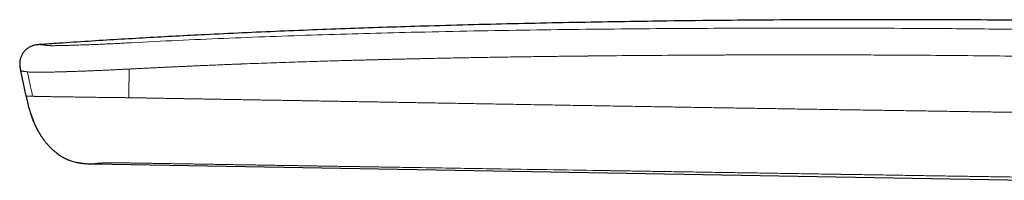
# Model space of a CAD drawing. Header units: millimetres. Extents: x 8 to 831, y 12 to 489.
# Tile 3 of 88: x 56 to 116, y 479 to 489. Entities that reach past the tile are written whole.
import ezdxf

# ---------------------------------------------------------------- set-up
doc = ezdxf.new("R2010")
doc.units = ezdxf.units.MM

msp = doc.modelspace()

# ---------------------------------------------------------------- linework, layer by layer
at = {"color": 7, "linetype": 'Continuous', "lineweight": 30}
for p, q in [((57.69, 487.29), (57.664, 487.288)), ((57.694, 487.29), (57.69, 487.29)), ((56.84, 484.187), (56.513, 485.704)), ((56.84, 484.187), (56.886, 483.977)), ((56.886, 483.976), (56.886, 483.976)), ((57.231, 484.181), (57.228, 484.181)), ((57.574, 482.067), (57.642, 481.951)), ((57.576, 482.063), (57.576, 482.062)), ((60.875, 480.121), (117.59, 479.131))]:
    msp.add_line(p, q, dxfattribs=at)
at = {"color": 252, "linetype": 'Continuous', "lineweight": 0}
for p, q in [((60.361, 480.141), (60.379, 480.139)), ((60.875, 480.121), (60.877, 480.121))]:
    msp.add_line(p, q, dxfattribs=at)
at = {"color": 7, "linetype": 'Continuous', "lineweight": 30}
for points, knots in [([(165.34, 487.136), (164.425, 487.189), (162.375, 487.307), (159.187, 487.475), (155.777, 487.645), (152.362, 487.803), (148.965, 487.948), (145.584, 488.081), (142.222, 488.202), (138.859, 488.311), (135.619, 488.406), (132.503, 488.487), (129.511, 488.556), (126.52, 488.616), (123.529, 488.667), (120.536, 488.708), (117.543, 488.741), (114.548, 488.765), (111.413, 488.78), (108.138, 488.785), (104.721, 488.779), (101.304, 488.762), (97.885, 488.732), (94.711, 488.693), (91.78, 488.648), (89.093, 488.599), (86.407, 488.542), (83.72, 488.477), (81.183, 488.407), (78.796, 488.334), (76.557, 488.259), (74.319, 488.176), (72.08, 488.086), (69.84, 487.988), (67.761, 487.888), (65.841, 487.79), (64.08, 487.693), (62.319, 487.591), (60.559, 487.483), (59.016, 487.383), (58.06, 487.315), (57.69, 487.289)], [0, 0, 0, 0, 0.0255134, 0.0571979, 0.0889013, 0.12063, 0.1523893, 0.1836141, 0.2148584, 0.2460992, 0.2773131, 0.3051406, 0.3329202, 0.3606794, 0.3884507, 0.4162391, 0.4440378, 0.4718401, 0.4996436, 0.5313537, 0.563071, 0.5947978, 0.6265352, 0.6582807, 0.6832271, 0.708175, 0.7331232, 0.7580705, 0.7830175, 0.8038079, 0.8246007, 0.8453975, 0.8661995, 0.8870084, 0.9078257, 0.9241893, 0.94056, 0.9569378, 0.973313, 0.9896702, 1, 1, 1, 1]), ([(57.655, 487.287), (57.628, 487.285), (57.563, 487.281), (57.459, 487.269), (57.344, 487.248), (57.232, 487.218), (57.13, 487.179), (57.037, 487.133), (56.954, 487.082), (56.876, 487.024), (56.804, 486.96), (56.737, 486.89), (56.676, 486.814), (56.622, 486.734), (56.575, 486.649), (56.535, 486.561), (56.503, 486.47), (56.479, 486.376), (56.461, 486.274), (56.453, 486.164), (56.456, 486.048), (56.469, 485.932), (56.489, 485.818), (56.505, 485.742), (56.513, 485.704)], [0, 0, 0, 0, 0.035461, 0.086235, 0.137017, 0.187791, 0.238514, 0.280797, 0.323102, 0.365413, 0.407718, 0.450027, 0.492339, 0.534651, 0.576958, 0.619262, 0.661569, 0.703874, 0.746164, 0.796901, 0.847675, 0.898432, 0.949199, 1, 1, 1, 1]), ([(57.7, 487.289), (57.691, 487.289), (57.674, 487.289), (57.662, 487.288), (57.655, 487.288)], [0, 0, 0, 0, 0.499319, 1, 1, 1, 1]), ([(57.694, 487.29), (57.693, 487.29), (57.682, 487.289), (57.672, 487.289), (57.664, 487.288)], [0, 0, 0, 0, 0.091933, 1, 1, 1, 1]), ([(57.69, 487.29), (57.691, 487.29), (57.691, 487.29), (57.699, 487.289), (57.7, 487.289)], [0, 0, 0, 0, 0.84283, 1, 1, 1, 1]), ([(56.886, 483.977), (56.886, 483.976), (56.887, 483.974), (56.888, 483.97), (56.889, 483.965), (56.891, 483.959), (56.893, 483.953), (56.895, 483.946), (56.896, 483.939), (56.898, 483.932), (56.9, 483.925), (56.901, 483.919), (56.903, 483.913), (56.904, 483.907), (56.905, 483.904), (56.906, 483.9), (56.907, 483.894), (56.908, 483.887), (56.91, 483.879), (56.912, 483.869), (56.915, 483.858), (56.917, 483.846), (56.92, 483.831), (56.924, 483.815), (56.927, 483.798), (56.931, 483.779), (56.936, 483.759), (56.939, 483.746), (56.941, 483.739)], [0, 0, 0, 0, 0.090795, 0.171998, 0.243662, 0.305841, 0.358596, 0.395424, 0.425852, 0.450026, 0.464227, 0.475329, 0.48387, 0.487531, 0.49105, 0.49467, 0.498617, 0.508118, 0.520446, 0.535985, 0.562007, 0.594288, 0.632933, 0.687778, 0.751902, 0.825318, 0.908022, 1, 1, 1, 1]), ([(56.941, 483.74), (56.946, 483.718), (56.971, 483.611), (57.021, 483.42), (57.096, 483.167), (57.18, 482.918), (57.271, 482.685), (57.339, 482.525), (57.377, 482.448), (57.382, 482.438)], [0, 0, 0, 0, 0.04885, 0.239688, 0.430543, 0.621372, 0.81217, 0.975732, 1, 1, 1, 1]), ([(57.099, 483.163), (57.099, 483.162), (57.1, 483.161), (57.102, 483.156), (57.104, 483.151), (57.108, 483.144), (57.111, 483.136), (57.115, 483.128), (57.118, 483.119), (57.122, 483.11), (57.126, 483.099), (57.131, 483.088), (57.135, 483.077), (57.139, 483.067), (57.142, 483.057), (57.145, 483.047), (57.148, 483.04), (57.15, 483.034), (57.152, 483.028), (57.155, 483.02), (57.159, 483.009), (57.164, 482.996), (57.168, 482.984), (57.173, 482.971), (57.178, 482.959), (57.183, 482.947), (57.188, 482.935), (57.193, 482.922), (57.199, 482.907), (57.206, 482.89), (57.212, 482.875), (57.216, 482.862), (57.22, 482.853), (57.223, 482.844), (57.228, 482.832), (57.233, 482.816), (57.24, 482.798), (57.246, 482.781), (57.251, 482.765), (57.256, 482.75), (57.262, 482.734), (57.267, 482.718), (57.273, 482.702), (57.279, 482.685), (57.284, 482.669), (57.292, 482.649), (57.301, 482.624), (57.314, 482.593), (57.328, 482.559), (57.342, 482.526), (57.357, 482.493), (57.37, 482.464), (57.384, 482.433), (57.4, 482.401), (57.415, 482.367), (57.432, 482.333), (57.45, 482.298), (57.468, 482.263), (57.485, 482.229), (57.501, 482.198), (57.517, 482.169), (57.531, 482.143), (57.544, 482.119), (57.556, 482.098), (57.567, 482.078), (57.573, 482.067), (57.576, 482.062)], [0, 0, 0, 0, 0.049837, 0.095711, 0.137603, 0.175491, 0.209352, 0.234482, 0.256796, 0.276298, 0.292998, 0.306932, 0.318173, 0.324933, 0.330401, 0.334839, 0.336821, 0.338745, 0.340719, 0.342892, 0.348243, 0.355352, 0.364447, 0.373232, 0.383397, 0.394967, 0.407752, 0.419432, 0.43164, 0.441367, 0.448991, 0.452259, 0.455347, 0.458436, 0.461707, 0.469347, 0.479102, 0.491354, 0.503714, 0.518024, 0.534313, 0.552597, 0.572881, 0.595163, 0.619437, 0.643963, 0.679607, 0.711853, 0.740885, 0.766921, 0.784821, 0.801308, 0.816564, 0.830813, 0.844322, 0.857398, 0.870378, 0.883403, 0.895901, 0.908211, 0.920787, 0.934052, 0.948362, 0.963996, 0.981159, 1, 1, 1, 1]), ([(57.099, 483.163), (57.103, 483.152), (57.109, 483.132), (57.117, 483.109), (57.122, 483.097), (57.122, 483.095)], [0, 0, 0, 0, 0.470536, 0.912757, 1, 1, 1, 1]), ([(57.641, 481.951), (57.644, 481.946), (57.65, 481.936), (57.661, 481.918), (57.674, 481.898), (57.688, 481.875), (57.704, 481.85), (57.721, 481.823), (57.74, 481.794), (57.763, 481.759), (57.791, 481.718), (57.824, 481.671), (57.858, 481.623), (57.892, 481.575), (57.928, 481.528), (57.967, 481.478), (58.009, 481.425), (58.054, 481.369), (58.101, 481.314), (58.15, 481.257), (58.199, 481.204), (58.246, 481.154), (58.293, 481.106), (58.341, 481.058), (58.391, 481.01), (58.444, 480.961), (58.479, 480.93), (58.497, 480.914)], [0, 0, 0, 0, 0.0323033, 0.0625896, 0.0911224, 0.1182226, 0.1442712, 0.1697037, 0.1949954, 0.220637, 0.2561751, 0.2939855, 0.3324175, 0.3709702, 0.4096447, 0.4484423, 0.4951639, 0.5420682, 0.5892439, 0.6377532, 0.6885744, 0.7332313, 0.7803828, 0.8303621, 0.8834608, 0.9399328, 1, 1, 1, 1]), ([(58.444, 480.961), (58.446, 480.959), (58.454, 480.952), (58.466, 480.942), (58.481, 480.928), (58.492, 480.919), (58.497, 480.914)], [0, 0, 0, 0, 0.095432, 0.347919, 0.649356, 1, 1, 1, 1]), ([(58.496, 480.916), (58.498, 480.913), (58.549, 480.866), (58.645, 480.791), (58.782, 480.689), (58.913, 480.601), (59.049, 480.52), (59.188, 480.447), (59.337, 480.378), (59.495, 480.316), (59.663, 480.261), (59.777, 480.233), (59.834, 480.219)], [0, 0, 0, 0, 0.006819, 0.136081, 0.239544, 0.343005, 0.446418, 0.549766, 0.653067, 0.768769, 0.884534, 1, 1, 1, 1]), ([(59.834, 480.219), (59.836, 480.218), (59.841, 480.217), (59.85, 480.215), (59.861, 480.213), (59.874, 480.21), (59.888, 480.207), (59.904, 480.204), (59.921, 480.201), (59.939, 480.198), (59.958, 480.195), (59.978, 480.191), (59.999, 480.188), (60.02, 480.184), (60.043, 480.181), (60.064, 480.177), (60.084, 480.174), (60.1, 480.172), (60.117, 480.169), (60.133, 480.167), (60.147, 480.165), (60.162, 480.163), (60.18, 480.161), (60.199, 480.159), (60.216, 480.156), (60.234, 480.154), (60.25, 480.152), (60.266, 480.15), (60.282, 480.149), (60.297, 480.147), (60.311, 480.145), (60.325, 480.144), (60.339, 480.143), (60.352, 480.141), (60.366, 480.14), (60.375, 480.139), (60.379, 480.139)], [0, 0, 0, 0, 0.0592527, 0.1147907, 0.1665493, 0.2144751, 0.2585262, 0.2986721, 0.3348948, 0.3671909, 0.3955758, 0.4200923, 0.4408269, 0.4579442, 0.4717612, 0.4829056, 0.4894382, 0.4957248, 0.5017685, 0.5103735, 0.5144898, 0.5187043, 0.5283471, 0.5407608, 0.5566337, 0.5763008, 0.5999407, 0.6276573, 0.6595145, 0.695552, 0.7357931, 0.7802478, 0.8289146, 0.8817807, 0.9388215, 1, 1, 1, 1]), ([(60.379, 480.139), (60.429, 480.136), (60.519, 480.13), (60.609, 480.127), (60.649, 480.126)], [0, 0, 0, 0, 0.553596, 1, 1, 1, 1]), ([(60.649, 480.126), (60.652, 480.126), (60.658, 480.126), (60.668, 480.125), (60.679, 480.125), (60.691, 480.125), (60.704, 480.125), (60.717, 480.124), (60.729, 480.124), (60.74, 480.124), (60.752, 480.124), (60.763, 480.123), (60.774, 480.123), (60.783, 480.123), (60.791, 480.123), (60.802, 480.123), (60.82, 480.122), (60.847, 480.122), (60.867, 480.122), (60.879, 480.121)], [0, 0, 0, 0, 0.149762, 0.285314, 0.406602, 0.513606, 0.60635, 0.68492, 0.734661, 0.776685, 0.811261, 0.838895, 0.86061, 0.869895, 0.878619, 0.891407, 0.915826, 0.952024, 1, 1, 1, 1])]:
    msp.add_open_spline(points, degree=3, knots=knots, dxfattribs=at)
at = {"color": 252, "linetype": 'Continuous', "lineweight": 0}
for points, knots in [([(63.167, 487.399), (64.089, 487.446), (65.937, 487.54), (68.716, 487.662), (71.51, 487.772), (74.317, 487.869), (77.136, 487.953), (80.136, 488.03), (83.316, 488.098), (86.677, 488.156), (90.048, 488.202), (93.449, 488.236), (96.877, 488.26), (100.332, 488.275), (103.791, 488.28), (107.253, 488.274), (110.317, 488.26), (112.982, 488.24), (115.248, 488.218), (117.512, 488.191), (119.774, 488.159), (122.034, 488.121), (123.54, 488.092), (124.293, 488.077)], [0, 0, 0, 0, 0.045321, 0.090874, 0.136646, 0.182622, 0.228785, 0.275119, 0.329925, 0.384921, 0.440081, 0.495378, 0.551796, 0.608303, 0.66487, 0.72147, 0.778077, 0.815132, 0.852169, 0.889183, 0.926163, 0.963103, 1, 1, 1, 1]), ([(57.7, 487.289), (57.704, 487.288), (57.714, 487.287), (57.744, 487.283), (57.783, 487.277), (57.83, 487.271), (57.88, 487.264), (57.939, 487.256), (58.007, 487.248), (58.055, 487.24), (58.079, 487.237)], [0, 0, 0, 0, 0.119274, 0.265898, 0.412552, 0.529914, 0.64732, 0.764752, 0.882263, 1, 1, 1, 1]), ([(58.079, 487.237), (58.086, 487.236), (58.101, 487.234), (58.127, 487.231), (58.159, 487.228), (58.197, 487.226), (58.244, 487.224), (58.299, 487.222), (58.364, 487.221), (58.437, 487.221), (58.518, 487.222), (58.61, 487.222), (58.715, 487.224), (58.831, 487.226), (58.954, 487.228), (59.084, 487.231), (59.22, 487.235), (59.36, 487.239), (59.504, 487.243), (59.653, 487.247), (59.821, 487.252), (60.007, 487.259), (60.214, 487.266), (60.427, 487.273), (60.631, 487.281), (60.823, 487.288), (61.002, 487.295), (61.185, 487.302), (61.372, 487.31), (61.564, 487.319), (61.76, 487.328), (61.958, 487.337), (62.159, 487.347), (62.361, 487.357), (62.562, 487.367), (62.763, 487.378), (62.965, 487.388), (63.1, 487.395), (63.167, 487.399)], [0, 0, 0, 0, 0.024869, 0.049722, 0.074554, 0.099376, 0.124197, 0.149043, 0.17392, 0.19881, 0.223693, 0.248577, 0.276461, 0.304367, 0.332287, 0.360209, 0.388143, 0.4156, 0.443085, 0.470594, 0.498123, 0.53318, 0.568253, 0.603339, 0.638432, 0.666001, 0.693561, 0.721114, 0.748673, 0.776747, 0.804841, 0.832953, 0.861078, 0.88921, 0.91686, 0.944546, 0.972264, 1, 1, 1, 1]), ([(63.191, 485.826), (63.209, 485.827), (63.25, 485.829), (63.318, 485.832), (63.399, 485.837), (63.492, 485.841), (63.598, 485.847), (63.717, 485.853), (63.846, 485.859), (63.985, 485.866), (64.135, 485.874), (64.296, 485.882), (64.469, 485.89), (64.653, 485.899), (64.847, 485.908), (65.051, 485.918), (65.266, 485.928), (65.508, 485.94), (65.778, 485.952), (66.077, 485.966), (66.393, 485.98), (66.724, 485.995), (67.071, 486.011), (67.414, 486.025), (67.749, 486.04), (68.077, 486.053), (68.416, 486.067), (68.752, 486.081), (69.083, 486.094), (69.322, 486.104), (69.471, 486.11), (69.528, 486.112), (69.577, 486.114), (69.626, 486.116), (69.675, 486.118), (69.724, 486.119), (69.985, 486.129), (70.455, 486.147), (71.158, 486.173), (71.878, 486.198), (72.612, 486.224), (73.33, 486.247), (74.005, 486.269), (74.637, 486.288), (75.207, 486.305), (75.648, 486.318), (75.925, 486.326), (76.035, 486.329), (76.076, 486.33), (76.089, 486.33), (76.101, 486.331), (76.114, 486.331), (76.127, 486.331), (76.161, 486.332), (76.22, 486.334), (76.309, 486.337), (76.411, 486.339), (76.526, 486.343), (76.652, 486.346), (76.789, 486.35), (76.934, 486.354), (77.088, 486.358), (77.253, 486.362), (77.43, 486.367), (77.631, 486.372), (77.858, 486.378), (78.113, 486.384), (78.383, 486.391), (78.67, 486.398), (78.971, 486.406), (79.285, 486.413), (79.613, 486.421), (79.956, 486.429), (80.317, 486.437), (80.696, 486.445), (81.093, 486.454), (81.506, 486.462), (81.935, 486.471), (82.38, 486.48), (82.84, 486.489), (83.316, 486.497), (83.808, 486.506), (84.316, 486.515), (84.839, 486.524), (85.378, 486.533), (85.932, 486.542), (86.503, 486.55), (87.042, 486.558), (87.548, 486.565), (88.019, 486.571), (88.499, 486.577), (88.968, 486.583), (89.426, 486.589), (89.853, 486.593), (90.193, 486.597), (90.393, 486.599), (90.467, 486.6), (90.491, 486.6), (90.514, 486.601), (90.537, 486.601), (90.56, 486.601), (91.489, 486.611), (93.32, 486.628), (95.592, 486.644), (97.148, 486.653), (97.816, 486.657), (98.057, 486.658), (98.123, 486.658), (98.19, 486.659), (98.256, 486.659), (98.319, 486.659), (98.371, 486.659), (98.459, 486.66), (98.591, 486.66), (98.778, 486.661), (98.979, 486.662), (99.193, 486.663), (99.42, 486.664), (99.67, 486.665), (99.941, 486.665), (100.236, 486.666), (100.547, 486.667), (100.874, 486.668), (101.217, 486.668), (101.576, 486.669), (101.94, 486.669), (102.308, 486.67), (102.68, 486.67), (103.065, 486.67), (103.464, 486.67), (103.876, 486.67), (104.278, 486.67), (104.668, 486.669), (105.045, 486.669), (105.432, 486.668), (105.827, 486.667), (106.108, 486.666), (106.272, 486.666), (106.317, 486.666), (106.363, 486.666), (106.409, 486.666), (106.455, 486.666), (106.498, 486.665), (106.663, 486.665), (107.365, 486.663), (108.905, 486.656), (111.16, 486.643), (113.712, 486.621), (116.267, 486.593), (118.824, 486.558), (121.384, 486.516), (123.092, 486.482), (123.946, 486.466)], [0, 0, 0, 0, 0.000915, 0.002038, 0.003369, 0.004907, 0.006653, 0.008606, 0.010766, 0.013044, 0.015514, 0.018176, 0.02103, 0.024076, 0.027254, 0.030617, 0.034164, 0.037896, 0.042578, 0.047522, 0.052725, 0.058189, 0.063912, 0.069894, 0.075118, 0.080525, 0.086114, 0.091884, 0.097113, 0.102481, 0.103693, 0.104502, 0.10531, 0.106117, 0.106924, 0.107729, 0.108533, 0.119842, 0.130944, 0.143307, 0.155403, 0.167233, 0.178798, 0.188757, 0.198512, 0.206928, 0.210581, 0.212179, 0.212388, 0.212597, 0.212805, 0.213014, 0.213222, 0.21343, 0.214693, 0.216162, 0.217839, 0.219722, 0.221811, 0.224107, 0.226461, 0.228998, 0.231719, 0.234622, 0.237709, 0.241645, 0.245844, 0.250304, 0.255026, 0.260009, 0.265157, 0.270556, 0.276207, 0.282108, 0.288388, 0.294929, 0.30173, 0.308791, 0.316112, 0.323692, 0.33153, 0.339628, 0.347984, 0.356597, 0.365469, 0.374598, 0.383984, 0.393626, 0.401226, 0.408978, 0.416881, 0.424936, 0.43215, 0.439482, 0.446031, 0.448941, 0.449323, 0.449706, 0.450089, 0.450472, 0.450856, 0.45124, 0.496299, 0.541262, 0.563389, 0.57312, 0.574212, 0.575304, 0.576396, 0.577487, 0.578579, 0.579487, 0.580062, 0.582917, 0.585996, 0.589297, 0.592821, 0.596568, 0.600537, 0.605121, 0.60997, 0.615084, 0.620462, 0.626105, 0.632013, 0.638185, 0.644075, 0.650187, 0.656522, 0.663079, 0.669858, 0.676859, 0.682911, 0.689121, 0.695487, 0.70201, 0.708592, 0.709341, 0.710091, 0.710843, 0.711597, 0.712353, 0.713111, 0.713743, 0.720469, 0.747765, 0.78973, 0.831708, 0.873713, 0.915755, 0.957847, 1, 1, 1, 1]), ([(56.513, 485.704), (56.514, 485.704), (56.515, 485.704), (56.528, 485.702), (56.547, 485.699), (56.575, 485.695), (56.611, 485.69), (56.656, 485.684), (56.709, 485.677), (56.77, 485.669), (56.836, 485.66), (56.887, 485.652), (56.913, 485.649)], [0, 0, 0, 0, 0.100043, 0.200107, 0.300175, 0.400233, 0.500267, 0.600264, 0.700212, 0.80013, 0.900069, 1, 1, 1, 1]), ([(56.913, 485.649), (56.929, 485.646), (56.947, 485.644), (56.971, 485.641), (56.978, 485.64), (56.985, 485.639), (56.992, 485.638), (57, 485.638), (57.008, 485.637), (57.019, 485.636), (57.035, 485.634), (57.058, 485.633), (57.087, 485.631), (57.123, 485.629), (57.159, 485.628), (57.191, 485.628), (57.214, 485.627), (57.237, 485.627), (57.26, 485.626), (57.285, 485.626), (57.31, 485.626), (57.357, 485.625), (57.431, 485.625), (57.533, 485.625), (57.609, 485.626), (57.652, 485.626), (57.664, 485.626), (57.675, 485.626), (57.687, 485.626), (57.699, 485.627), (57.712, 485.627), (57.736, 485.627), (57.777, 485.627), (57.839, 485.628), (57.913, 485.629), (58.001, 485.63), (58.103, 485.632), (58.214, 485.634), (58.332, 485.636), (58.456, 485.638), (58.592, 485.641), (58.735, 485.645), (58.885, 485.648), (59.032, 485.652), (59.14, 485.655), (59.202, 485.657), (59.222, 485.658), (59.242, 485.658), (59.262, 485.659), (59.283, 485.66), (59.385, 485.663), (59.571, 485.668), (59.85, 485.678), (60.139, 485.688), (60.436, 485.699), (60.741, 485.711), (61.039, 485.724), (61.327, 485.736), (61.605, 485.749), (61.886, 485.762), (62.17, 485.775), (62.456, 485.789), (62.743, 485.804), (62.935, 485.813), (63.031, 485.818)], [0, 0, 0, 0, 0.042291, 0.047011, 0.051726, 0.056436, 0.061141, 0.06584, 0.070535, 0.075224, 0.085135, 0.096846, 0.110358, 0.125674, 0.142797, 0.151834, 0.159291, 0.166746, 0.174198, 0.181647, 0.189092, 0.196534, 0.222554, 0.248546, 0.271404, 0.27397, 0.276535, 0.2791, 0.281666, 0.284231, 0.286797, 0.289362, 0.299692, 0.312125, 0.326661, 0.343303, 0.362053, 0.38291, 0.402057, 0.422689, 0.444799, 0.468379, 0.490335, 0.513416, 0.534654, 0.5375, 0.54036, 0.543236, 0.546126, 0.549031, 0.551951, 0.589509, 0.627019, 0.664504, 0.701973, 0.739408, 0.776789, 0.808777, 0.840716, 0.872603, 0.904445, 0.936283, 0.968141, 1, 1, 1, 1]), ([(56.913, 485.649), (56.92, 485.619), (56.933, 485.556), (56.955, 485.456), (56.979, 485.347), (57.005, 485.228), (57.033, 485.099), (57.062, 484.963), (57.093, 484.821), (57.125, 484.673), (57.159, 484.517), (57.194, 484.352), (57.219, 484.239), (57.231, 484.181)], [0, 0, 0, 0, 0.061324, 0.129237, 0.203739, 0.284831, 0.372514, 0.466787, 0.561709, 0.662492, 0.769134, 0.881637, 1, 1, 1, 1]), ([(63.001, 484.095), (63.006, 484.382), (63.016, 484.956), (63.026, 485.531), (63.031, 485.818)], [0, 0, 0, 0, 0.5, 1, 1, 1, 1]), ([(63.031, 485.818), (63.058, 485.819), (63.111, 485.822), (63.164, 485.824), (63.191, 485.826)], [0, 0, 0, 0, 0.50007, 1, 1, 1, 1]), ([(57.231, 484.181), (57.216, 484.181), (57.187, 484.182), (57.147, 484.182), (57.11, 484.183), (57.077, 484.183), (57.047, 484.184), (57.017, 484.184), (56.99, 484.185), (56.964, 484.185), (56.941, 484.185), (56.919, 484.186), (56.898, 484.186), (56.88, 484.186), (56.865, 484.187), (56.854, 484.187), (56.846, 484.187), (56.841, 484.187), (56.841, 484.187), (56.84, 484.187)], [0, 0, 0, 0, 0.057958, 0.114267, 0.168955, 0.222099, 0.273798, 0.324149, 0.381892, 0.438054, 0.492788, 0.546249, 0.614032, 0.680265, 0.745284, 0.809427, 0.873035, 0.936446, 1, 1, 1, 1]), ([(57.231, 484.181), (57.24, 484.18), (57.258, 484.18), (57.289, 484.179), (57.327, 484.178), (57.374, 484.176), (57.43, 484.174), (57.496, 484.172), (57.572, 484.17), (57.659, 484.169), (57.757, 484.167), (57.865, 484.165), (57.983, 484.163), (58.111, 484.161), (58.247, 484.159), (58.391, 484.157), (58.542, 484.155), (58.699, 484.153), (58.863, 484.15), (59.034, 484.148), (59.213, 484.145), (59.399, 484.142), (59.592, 484.139), (59.791, 484.136), (59.994, 484.133), (60.202, 484.13), (60.414, 484.127), (60.631, 484.123), (60.842, 484.121), (61.046, 484.118), (61.24, 484.116), (61.438, 484.113), (61.638, 484.111), (61.839, 484.108), (62.054, 484.106), (62.282, 484.103), (62.522, 484.101), (62.762, 484.098), (62.921, 484.096), (63.001, 484.095)], [0, 0, 0, 0, 0.0249321, 0.0502175, 0.0758413, 0.1017984, 0.1280638, 0.1541393, 0.1804811, 0.2070787, 0.2339141, 0.2614595, 0.2892109, 0.3171623, 0.3453051, 0.3736265, 0.4016004, 0.4297125, 0.4579419, 0.4862665, 0.5151828, 0.544158, 0.5731761, 0.6022246, 0.6312945, 0.6598599, 0.6884224, 0.7169596, 0.7454563, 0.7695941, 0.793678, 0.8176955, 0.8416383, 0.8655038, 0.8892909, 0.9172104, 0.9449765, 0.9725736, 1, 1, 1, 1]), ([(63.459, 484.088), (63.383, 484.089), (63.23, 484.091), (63.078, 484.093), (63.001, 484.095)], [0, 0, 0, 0, 0.4980797, 1, 1, 1, 1]), ([(123.582, 483.106), (123.582, 483.106), (123.582, 483.106), (123.582, 483.106), (123.582, 483.106), (123.582, 483.106), (123.579, 483.106), (123.574, 483.106), (123.564, 483.106), (123.549, 483.106), (123.527, 483.106), (123.497, 483.107), (123.457, 483.107), (123.406, 483.108), (123.344, 483.109), (123.272, 483.11), (123.191, 483.112), (123.095, 483.113), (122.985, 483.115), (122.86, 483.116), (122.723, 483.118), (122.573, 483.121), (122.413, 483.123), (122.242, 483.126), (122.06, 483.128), (121.867, 483.131), (121.665, 483.134), (121.457, 483.138), (121.241, 483.141), (121.014, 483.144), (120.777, 483.148), (120.53, 483.151), (120.278, 483.155), (120.02, 483.159), (119.759, 483.163), (119.488, 483.167), (119.208, 483.171), (118.918, 483.175), (118.62, 483.18), (118.312, 483.184), (117.996, 483.189), (117.67, 483.194), (117.337, 483.199), (116.998, 483.204), (116.651, 483.209), (116.297, 483.215), (115.907, 483.22), (115.482, 483.227), (115.019, 483.234), (114.544, 483.241), (114.057, 483.248), (113.558, 483.256), (113.058, 483.263), (112.556, 483.271), (112.053, 483.279), (111.541, 483.286), (111.018, 483.294), (110.485, 483.303), (109.942, 483.311), (109.39, 483.319), (108.827, 483.328), (108.255, 483.337), (107.675, 483.346), (107.09, 483.355), (106.497, 483.364), (105.894, 483.373), (105.277, 483.383), (104.645, 483.393), (103.998, 483.403), (103.34, 483.413), (102.669, 483.424), (102.037, 483.434), (101.444, 483.443), (100.891, 483.452), (100.33, 483.461), (99.761, 483.47), (99.183, 483.479), (98.597, 483.489), (98.002, 483.498), (97.397, 483.508), (96.783, 483.518), (96.205, 483.528), (95.664, 483.537), (95.161, 483.545), (94.652, 483.553), (94.137, 483.562), (93.537, 483.572), (92.856, 483.583), (92.099, 483.596), (91.35, 483.608), (90.611, 483.621), (89.88, 483.633), (89.16, 483.645), (88.469, 483.657), (87.808, 483.668), (87.177, 483.679), (86.555, 483.69), (85.942, 483.7), (85.341, 483.711), (84.749, 483.721), (84.169, 483.731), (83.599, 483.74), (83.04, 483.75), (82.492, 483.759), (81.956, 483.769), (81.441, 483.777), (80.946, 483.786), (80.472, 483.794), (80.008, 483.802), (79.554, 483.81), (79.102, 483.818), (78.652, 483.825), (78.204, 483.833), (77.768, 483.841), (77.343, 483.848), (76.929, 483.855), (76.534, 483.862), (76.156, 483.868), (75.794, 483.875), (75.441, 483.881), (75.096, 483.887), (74.727, 483.893), (74.335, 483.9), (73.92, 483.907), (73.514, 483.914), (73.114, 483.921), (72.721, 483.927), (72.333, 483.934), (71.918, 483.941), (71.476, 483.949), (71.008, 483.957), (70.547, 483.965), (70.095, 483.972), (69.65, 483.98), (69.214, 483.988), (68.787, 483.995), (68.399, 484.002), (68.048, 484.008), (67.734, 484.013), (67.427, 484.018), (67.128, 484.024), (66.837, 484.029), (66.555, 484.033), (66.282, 484.038), (66.032, 484.043), (65.803, 484.047), (65.595, 484.05), (65.396, 484.054), (65.204, 484.057), (65.022, 484.06), (64.851, 484.063), (64.692, 484.066), (64.545, 484.069), (64.406, 484.071), (64.276, 484.074), (64.158, 484.076), (64.05, 484.078), (63.952, 484.079), (63.864, 484.081), (63.783, 484.082), (63.712, 484.083), (63.649, 484.085), (63.596, 484.085), (63.551, 484.086), (63.517, 484.087), (63.493, 484.087), (63.477, 484.087), (63.466, 484.088), (63.46, 484.088), (63.459, 484.088)], [0, 0, 0, 0, 0, 0.000001, 0.000002, 0.000008, 0.000032, 0.000127, 0.000284, 0.000502, 0.000891, 0.001389, 0.001998, 0.002875, 0.00391, 0.005105, 0.006459, 0.007972, 0.009855, 0.011938, 0.014221, 0.016703, 0.019385, 0.022213, 0.025234, 0.028448, 0.031854, 0.035269, 0.038858, 0.04262, 0.046556, 0.050665, 0.054948, 0.059144, 0.063493, 0.067996, 0.072652, 0.07746, 0.082421, 0.087533, 0.092796, 0.09821, 0.103774, 0.109384, 0.115137, 0.121033, 0.12707, 0.134559, 0.142251, 0.150146, 0.158239, 0.166531, 0.175019, 0.183201, 0.191554, 0.200076, 0.208767, 0.217624, 0.226645, 0.235831, 0.245182, 0.254701, 0.264389, 0.274071, 0.283922, 0.293944, 0.30414, 0.314705, 0.325458, 0.336404, 0.347547, 0.358893, 0.367952, 0.377143, 0.386467, 0.39593, 0.405534, 0.415282, 0.42518, 0.435231, 0.44544, 0.455811, 0.464074, 0.472438, 0.480903, 0.489469, 0.498135, 0.510852, 0.523444, 0.535898, 0.548205, 0.560355, 0.572339, 0.584151, 0.594819, 0.605331, 0.615681, 0.625864, 0.635878, 0.645717, 0.655378, 0.664859, 0.674156, 0.683268, 0.692193, 0.700929, 0.708991, 0.716883, 0.724605, 0.732155, 0.739535, 0.747175, 0.754622, 0.761879, 0.768949, 0.775834, 0.782539, 0.788699, 0.794707, 0.800578, 0.806324, 0.811959, 0.818999, 0.825894, 0.83266, 0.83931, 0.845853, 0.8523, 0.858656, 0.866578, 0.87437, 0.882033, 0.889567, 0.896968, 0.904229, 0.911342, 0.918294, 0.923637, 0.928866, 0.933974, 0.938954, 0.943798, 0.948496, 0.953041, 0.957425, 0.961011, 0.964469, 0.967794, 0.970981, 0.974025, 0.976922, 0.979514, 0.981965, 0.984274, 0.986434, 0.988444, 0.990205, 0.991827, 0.993306, 0.994642, 0.995832, 0.996875, 0.99777, 0.998516, 0.999113, 0.999462, 0.999726, 0.999906, 1, 1, 1, 1]), ([(60.875, 480.121), (60.876, 480.121), (60.878, 480.121), (60.892, 480.123), (60.91, 480.125), (60.927, 480.127), (60.939, 480.129), (60.953, 480.13), (60.969, 480.132), (60.985, 480.134), (61.001, 480.136), (61.017, 480.138), (61.033, 480.14), (61.05, 480.142), (61.067, 480.144), (61.085, 480.146), (61.103, 480.148), (61.121, 480.151), (61.138, 480.153), (61.151, 480.154), (61.161, 480.155), (61.168, 480.156), (61.175, 480.157), (61.181, 480.158), (61.189, 480.159), (61.197, 480.16), (61.206, 480.161), (61.214, 480.162), (61.222, 480.163), (61.226, 480.163), (61.228, 480.164)], [0, 0, 0, 0, 0.112433, 0.224913, 0.337458, 0.381694, 0.425945, 0.470211, 0.514495, 0.557247, 0.598075, 0.632942, 0.66769, 0.702319, 0.736831, 0.771227, 0.803114, 0.834117, 0.861575, 0.8897, 0.899077, 0.910078, 0.920542, 0.930471, 0.939865, 0.955307, 0.969041, 0.981068, 0.991388, 1, 1, 1, 1]), ([(61.228, 480.164), (61.232, 480.164), (61.239, 480.165), (61.252, 480.166), (61.267, 480.167), (61.284, 480.168), (61.304, 480.169), (61.326, 480.17), (61.351, 480.171), (61.379, 480.171), (61.41, 480.172), (61.443, 480.173), (61.479, 480.174), (61.517, 480.174), (61.566, 480.175), (61.626, 480.176), (61.701, 480.177), (61.78, 480.177), (61.862, 480.178), (61.947, 480.178), (62.035, 480.178), (62.13, 480.178), (62.233, 480.178), (62.342, 480.178), (62.456, 480.177), (62.573, 480.177), (62.694, 480.176), (62.812, 480.175), (62.925, 480.174), (63.033, 480.173), (63.141, 480.171), (63.243, 480.17), (63.338, 480.169), (63.426, 480.168), (63.518, 480.166), (63.58, 480.165), (63.612, 480.165)], [0, 0, 0, 0, 0.024184, 0.045651, 0.067955, 0.089683, 0.111038, 0.132518, 0.154145, 0.177493, 0.200788, 0.224055, 0.24732, 0.270608, 0.293944, 0.330712, 0.367367, 0.404006, 0.439521, 0.473808, 0.50809, 0.54245, 0.580365, 0.618128, 0.655844, 0.693619, 0.731559, 0.769767, 0.801917, 0.833697, 0.865166, 0.896834, 0.92225, 0.947283, 0.972429, 1, 1, 1, 1]), ([(63.612, 480.165), (63.612, 480.165), (63.613, 480.165), (63.615, 480.165), (63.624, 480.164), (63.642, 480.164), (63.672, 480.164), (63.713, 480.163), (63.766, 480.162), (63.83, 480.161), (63.906, 480.16), (63.989, 480.159), (64.08, 480.157), (64.177, 480.156), (64.283, 480.154), (64.398, 480.152), (64.521, 480.15), (64.653, 480.148), (64.792, 480.146), (64.941, 480.143), (65.106, 480.141), (65.29, 480.138), (65.491, 480.134), (65.704, 480.131), (65.929, 480.127), (66.164, 480.123), (66.408, 480.12), (66.662, 480.115), (66.927, 480.111), (67.206, 480.107), (67.497, 480.102), (67.802, 480.097), (68.118, 480.092), (68.446, 480.087), (68.785, 480.081), (69.136, 480.075), (69.405, 480.071), (69.586, 480.068), (69.677, 480.067), (69.768, 480.065), (69.858, 480.064), (69.947, 480.062), (70.144, 480.059), (70.43, 480.055), (70.803, 480.049), (71.14, 480.043), (71.456, 480.038), (71.753, 480.033), (72.042, 480.029), (72.341, 480.024), (72.648, 480.019), (72.964, 480.014), (73.269, 480.009), (73.563, 480.004), (73.848, 480), (74.121, 479.995), (74.385, 479.991), (74.638, 479.987), (74.88, 479.983), (75.112, 479.979), (75.334, 479.976), (75.542, 479.972), (75.736, 479.969), (75.916, 479.966), (76.088, 479.964), (76.25, 479.961), (76.406, 479.959), (76.556, 479.956), (76.699, 479.954), (76.832, 479.952), (76.954, 479.95), (77.065, 479.948), (77.166, 479.946), (77.255, 479.945), (77.317, 479.944), (77.355, 479.943), (77.373, 479.943), (77.39, 479.943), (77.407, 479.942), (77.425, 479.942), (77.442, 479.942), (77.459, 479.942), (77.507, 479.941), (77.614, 479.939), (77.831, 479.936), (78.218, 479.929), (78.91, 479.918), (80.145, 479.899), (82.35, 479.863), (86.288, 479.8), (89.587, 479.748), (91.728, 479.714), (91.786, 479.713), (91.845, 479.712), (91.904, 479.711), (91.963, 479.71), (92.022, 479.709), (92.17, 479.707), (92.497, 479.701), (92.984, 479.694), (93.545, 479.685), (94.073, 479.676), (94.591, 479.668), (95.096, 479.66), (95.608, 479.652), (96.161, 479.643), (96.756, 479.634), (97.395, 479.624), (98.043, 479.613), (98.702, 479.603), (99.371, 479.592), (100.051, 479.581), (100.741, 479.571), (101.441, 479.559), (102.151, 479.548), (102.872, 479.537), (103.603, 479.525), (104.279, 479.515), (104.898, 479.505), (105.362, 479.497), (105.654, 479.493), (105.771, 479.491), (105.808, 479.49), (105.844, 479.49), (105.881, 479.489), (105.919, 479.489), (106.106, 479.486), (106.443, 479.48), (106.924, 479.473), (107.401, 479.465), (107.87, 479.458), (108.376, 479.45), (108.917, 479.441), (109.492, 479.432), (110.055, 479.423), (110.605, 479.415), (111.139, 479.406), (111.658, 479.398), (112.162, 479.39), (112.654, 479.383), (113.137, 479.375), (113.611, 479.368), (114.076, 479.36), (114.529, 479.353), (114.969, 479.346), (115.396, 479.339), (115.811, 479.333), (116.214, 479.327), (116.604, 479.321), (116.981, 479.315), (117.346, 479.309), (117.699, 479.303), (118.039, 479.298), (118.367, 479.293), (118.674, 479.288), (118.96, 479.284), (119.228, 479.279), (119.485, 479.275), (119.731, 479.271), (119.967, 479.268), (120.121, 479.265), (120.196, 479.264)], [0, 0, 0, 0, 0.0000134, 0.0000393, 0.0001289, 0.0004591, 0.0009906, 0.0017234, 0.0026575, 0.0037929, 0.0051296, 0.0066676, 0.0082166, 0.0099272, 0.0117995, 0.0138333, 0.0160287, 0.0183423, 0.0208117, 0.023437, 0.0262182, 0.02958, 0.0331445, 0.0369117, 0.0408817, 0.0450544, 0.0493498, 0.0538409, 0.0585274, 0.0634095, 0.0685928, 0.0739797, 0.0795702, 0.0853643, 0.0913621, 0.0975634, 0.1039683, 0.1055851, 0.1071926, 0.108791, 0.1103801, 0.1119601, 0.1135309, 0.1208125, 0.1271413, 0.1333075, 0.1386755, 0.1439137, 0.1490222, 0.154001, 0.1597589, 0.1653331, 0.1707233, 0.1759297, 0.1809523, 0.1857909, 0.1904458, 0.1949168, 0.1992039, 0.2033071, 0.2072265, 0.2109621, 0.2143158, 0.217506, 0.2205328, 0.2233962, 0.2260961, 0.2288189, 0.2313524, 0.2336967, 0.2358517, 0.2378174, 0.2395939, 0.241181, 0.242579, 0.2428852, 0.2431914, 0.2434976, 0.2438038, 0.24411, 0.2444162, 0.2447224, 0.2450286, 0.2469532, 0.2503902, 0.2565276, 0.2674872, 0.2870579, 0.3220057, 0.3844126, 0.4958539, 0.4968866, 0.4979214, 0.4989582, 0.4999972, 0.5010382, 0.5020814, 0.5031266, 0.508913, 0.5194035, 0.5289411, 0.5386399, 0.5474359, 0.5563604, 0.5654135, 0.5745952, 0.5856935, 0.596974, 0.6084367, 0.6200816, 0.6319087, 0.6439181, 0.6561097, 0.6684835, 0.6810396, 0.6937779, 0.7066984, 0.7198011, 0.7296038, 0.7395061, 0.7444225, 0.7450681, 0.7457142, 0.7463606, 0.7470075, 0.7476547, 0.7483802, 0.7569376, 0.7654902, 0.773912, 0.7822031, 0.7903633, 0.8007433, 0.8109037, 0.8208444, 0.8305655, 0.840067, 0.849185, 0.8580911, 0.8667854, 0.8752678, 0.8837049, 0.8919214, 0.8999173, 0.9076926, 0.9152473, 0.9225813, 0.9296948, 0.9365877, 0.94326, 0.9497117, 0.9559427, 0.9619532, 0.9677431, 0.9733123, 0.9782237, 0.9829497, 0.9874903, 0.9918456, 0.9960155, 1, 1, 1, 1])]:
    msp.add_open_spline(points, degree=3, knots=knots, dxfattribs=at)

doc.saveas('drawing.dxf')
